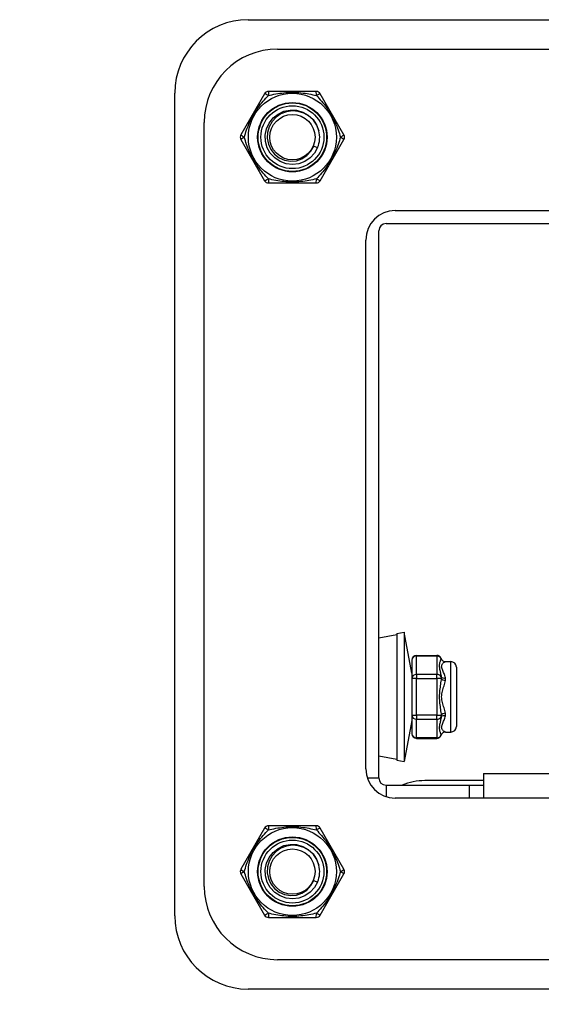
# Model space of a CAD drawing. Header units: inches. Extents: x 0 to 186, y -11 to 121.
# Tile 2 of 93: x 17.81 to 20.84, y 16.85 to 22.57. Entities that reach past the tile are written whole.
import ezdxf

# ---------------------------------------------------------------- set-up
doc = ezdxf.new("R2010")
doc.units = ezdxf.units.IN
doc.header["$LTSCALE"] = 11.141211
doc.header["$MEASUREMENT"] = 0
for name, color, linetype, lineweight in [('Symbols(ANSI)', 7, 'Continuous', 25), ('Visible Edges(ANSI)', 7, 'Continuous', 25), ('Visible Tangent Edges(ANSI)', 7, 'Continuous', 25)]:
    doc.layers.add(name, color=color, linetype=linetype, lineweight=lineweight)
doc.styles.add('Dimension-ANSI', font='arialbd.ttf')

# ---------------------------------------------------------------- blocks, each defined once
blk = doc.blocks.new('Datum Identifier4')
at = {"layer": 'Symbols(ANSI)', "color": 7, "linetype": 'Continuous', "lineweight": 25}
for p, q in [((1.93241, 1.52151), (1.93241, 1.61993)), ((1.93241, 1.52151), (1.93241, 1.50399)), ((1.93241, 1.50399), (1.93241, 1.31994))]:
    blk.add_line(p, q, dxfattribs=at)
at = {"layer": 'Symbols(ANSI)', "color": 7, "insert": (1.58202, 1.19591), "char_height": 0.12, "attachment_point": 7, "style": 'Dimension-ANSI'}
blk.add_mtext('BOTTOM', dxfattribs=at)

msp = doc.modelspace()

# ---------------------------------------------------------------- linework, layer by layer
at = {"layer": 'Visible Edges(ANSI)'}
for p, q in [((19.1375, 22.5742), (23.9212, 22.5742)), ((19.3083, 22.4034), (23.7504, 22.4034)), ((19.5326, 22.1572), (19.2562, 22.1572)), ((18.7112, 17.3642), (18.7112, 22.1478)), ((19.2329, 22.1438), (19.0947, 21.9044)), ((19.6941, 21.9044), (19.5559, 22.1438)), ((18.882, 17.535), (18.882, 21.977)), ((19.0947, 21.8775), (19.2329, 21.6381)), ((19.5559, 21.6381), (19.6941, 21.8775)), ((19.5186, 21.8395), (19.541, 21.8302)), ((19.2562, 21.6247), (19.5326, 21.6247)), ((19.9922, 21.464), (23.0665, 21.464)), ((19.9389, 21.3888), (23.1198, 21.3888)), ((19.8965, 18.1655), (19.8965, 21.3465)), ((19.8214, 18.2188), (19.8214, 21.2932)), ((20.0012, 19.0055), (20.0435, 19.0135)), ((20.0435, 19.0135), (20.0435, 18.2604)), ((20.089, 18.7741), (20.0435, 19.0135)), ((19.8965, 18.9799), (20.0012, 18.9999)), ((20.0012, 19.0055), (20.0012, 18.2684)), ((20.089, 18.8512), (20.089, 18.7441)), ((20.1159, 18.8781), (20.2343, 18.8781)), ((20.2851, 18.8419), (20.315, 18.8419)), ((20.3473, 18.8096), (20.3473, 18.4643)), ((20.089, 18.7441), (20.089, 18.5298)), ((20.089, 18.4998), (20.0435, 18.2604)), ((20.089, 18.5298), (20.089, 18.4226)), ((20.1159, 18.3957), (20.2343, 18.3957)), ((20.2851, 18.432), (20.315, 18.432)), ((19.8965, 18.294), (20.0012, 18.274)), ((20.0012, 18.2684), (20.0435, 18.2604)), ((20.5046, 18.1498), (20.1645, 18.1498)), ((20.5046, 18.1915), (22.5541, 18.1915)), ((20.5046, 18.1915), (20.5046, 18.048)), ((19.9389, 18.1232), (20.4226, 18.1232)), ((20.4226, 18.1232), (20.5046, 18.1232)), ((23.0665, 18.048), (19.9922, 18.048)), ((19.2329, 17.8739), (19.0947, 17.6345)), ((19.5326, 17.8873), (19.2562, 17.8873)), ((19.6941, 17.6345), (19.5559, 17.8739)), ((19.0947, 17.6076), (19.2329, 17.3682)), ((19.5559, 17.3682), (19.6941, 17.6076)), ((19.5186, 17.5696), (19.541, 17.5603)), ((19.2562, 17.3548), (19.5326, 17.3548)), ((23.7504, 17.1087), (19.3083, 17.1087)), ((23.9212, 16.9379), (19.1375, 16.9379))]:
    msp.add_line(p, q, dxfattribs=at)
at = {"layer": 'Visible Edges(ANSI)', "flags": 128}
for points in [[(19.541, 21.8302), (19.5226, 21.7979), (19.4972, 21.7707), (19.4663, 21.7499), (19.4315, 21.7367), (19.3946, 21.7324), (19.3576, 21.737), (19.3227, 21.7499), (19.2915, 21.7703), (19.2662, 21.7975), (19.2482, 21.83), (19.2381, 21.8659), (19.2364, 21.9031), (19.2433, 21.9396), (19.259, 21.9734), (19.2822, 22.0026), (19.3113, 22.0258), (19.3449, 22.0417), (19.3814, 22.049), (19.4186, 22.0474), (19.4544, 22.0374), (19.4871, 22.0196), (19.5146, 21.9945), (19.5352, 21.9635), (19.5481, 21.9286)], [(19.5485, 21.9287), (19.5358, 21.9608), (19.5165, 21.9894), (19.4914, 22.013), (19.4616, 22.0305), (19.4288, 22.041), (19.3944, 22.044), (19.3603, 22.0391), (19.3281, 22.0267), (19.2996, 22.0073), (19.2763, 21.982), (19.2594, 21.9519), (19.25, 21.9188), (19.2485, 21.8844), (19.2551, 21.8506), (19.2694, 21.8193), (19.2908, 21.7923), (19.318, 21.7713), (19.3495, 21.7574), (19.3834, 21.7515), (19.4177, 21.7541), (19.4503, 21.7651), (19.4792, 21.7838), (19.5025, 21.8091), (19.5186, 21.8395)], [(19.541, 17.5603), (19.5226, 17.528), (19.4972, 17.5008), (19.4663, 17.48), (19.4315, 17.4668), (19.3946, 17.4625), (19.3576, 17.4671), (19.3227, 17.4799), (19.2915, 17.5003), (19.2662, 17.5276), (19.2482, 17.5601), (19.2381, 17.596), (19.2364, 17.6332), (19.2433, 17.6697), (19.259, 17.7035), (19.2822, 17.7326), (19.3113, 17.7558), (19.3449, 17.7718), (19.3814, 17.7791), (19.4186, 17.7775), (19.4544, 17.7675), (19.4871, 17.7496), (19.5146, 17.7246), (19.5352, 17.6936), (19.5481, 17.6586)], [(19.5485, 17.6588), (19.5358, 17.6909), (19.5165, 17.7194), (19.4914, 17.7431), (19.4616, 17.7606), (19.4288, 17.7711), (19.3944, 17.774), (19.3603, 17.7692), (19.3281, 17.7568), (19.2996, 17.7374), (19.2763, 17.7121), (19.2594, 17.682), (19.25, 17.6489), (19.2485, 17.6145), (19.2551, 17.5807), (19.2694, 17.5494), (19.2908, 17.5224), (19.318, 17.5014), (19.3495, 17.4875), (19.3834, 17.4816), (19.4177, 17.4842), (19.4503, 17.4952), (19.4792, 17.5139), (19.5025, 17.5392), (19.5186, 17.5696)]]:
    msp.add_lwpolyline(points, dxfattribs=at)
at = {"layer": 'Visible Edges(ANSI)'}
for centre, radius in [((19.3944, 21.891), 0.2555), ((19.3944, 21.891), 0.1829), ((19.3944, 21.891), 0.1318), ((19.3944, 17.621), 0.2555), ((19.3944, 17.621), 0.1829), ((19.3944, 17.621), 0.1318)]:
    msp.add_circle(centre, radius, dxfattribs=at)
for centre, radius, start, end in [((19.1375, 22.1478), 0.4263, 90, 180), ((19.3083, 21.977), 0.4263, 90, 180), ((19.2562, 22.1304), 0.0269, 90, 150), ((19.5326, 22.1304), 0.0269, 30, 90), ((19.3944, 21.891), 0.1587, 337.5027, 13.7488), ((19.118, 21.891), 0.0269, 150, 210), ((19.6708, 21.891), 0.0269, 330, 30), ((19.2562, 21.6516), 0.0269, 210, 270), ((19.5326, 21.6516), 0.0269, 270, 330), ((19.9922, 21.2932), 0.1708, 90, 180), ((19.9389, 21.3465), 0.0424, 90, 180), ((20.1159, 18.8512), 0.0269, 90, 180), ((20.2343, 18.8512), 0.0269, 19.0433, 90), ((20.2851, 18.8688), 0.0269, 199.0433, 270), ((20.315, 18.8096), 0.0323, 0, 90), ((20.315, 18.4643), 0.0323, 270, 0), ((20.1159, 18.4226), 0.0269, 180, 270), ((20.2343, 18.4226), 0.0269, 270, 340.9567), ((20.2851, 18.4051), 0.0269, 90, 160.9567), ((19.9922, 18.2188), 0.1708, 180, 270), ((19.9389, 18.1655), 0.0424, 180, 270), ((20.1645, 17.8082), 0.3416, 90, 112.7798), ((19.2562, 17.8604), 0.0269, 90, 150), ((19.5326, 17.8604), 0.0269, 30, 90), ((19.118, 17.621), 0.0269, 150, 210), ((19.3944, 17.621), 0.1587, 337.5027, 13.7488), ((19.6708, 17.621), 0.0269, 330, 30), ((19.3083, 17.535), 0.4263, 180, 270), ((19.1375, 17.3642), 0.4263, 180, 270), ((19.2562, 17.3817), 0.0269, 210, 270), ((19.5326, 17.3817), 0.0269, 270, 330)]:
    msp.add_arc(centre, radius, start, end, dxfattribs=at)
at = {"layer": 'Visible Tangent Edges(ANSI)'}
for p, q in [((20.1159, 18.8781), (20.1159, 18.8745)), ((20.1159, 18.8745), (20.2343, 18.8745)), ((20.1159, 18.7674), (20.1159, 18.8745)), ((20.2343, 18.8745), (20.2343, 18.8781)), ((20.2343, 18.8745), (20.2343, 18.7674)), ((20.2597, 18.86), (20.2592, 18.8599)), ((20.2842, 18.8417), (20.2851, 18.8419)), ((20.315, 18.432), (20.315, 18.8419)), ((20.1159, 18.7441), (20.089, 18.7441)), ((20.1159, 18.7674), (20.1159, 18.7441)), ((20.2343, 18.7674), (20.1159, 18.7674)), ((20.1159, 18.5298), (20.1159, 18.7441)), ((20.1159, 18.7441), (20.2343, 18.7441)), ((20.2343, 18.7441), (20.2343, 18.7674)), ((20.2592, 18.7441), (20.2343, 18.7441)), ((20.2343, 18.7441), (20.2343, 18.5298)), ((20.089, 18.5298), (20.1159, 18.5298)), ((20.2343, 18.5298), (20.1159, 18.5298)), ((20.1159, 18.5298), (20.1159, 18.5065)), ((20.1159, 18.5065), (20.2343, 18.5065)), ((20.1159, 18.3993), (20.1159, 18.5065)), ((20.2343, 18.5298), (20.2592, 18.5298)), ((20.2343, 18.5065), (20.2343, 18.5298)), ((20.2343, 18.5065), (20.2343, 18.3993)), ((20.2343, 18.3993), (20.1159, 18.3993)), ((20.1159, 18.3993), (20.1159, 18.3957)), ((20.2343, 18.3957), (20.2343, 18.3993)), ((20.2592, 18.414), (20.2597, 18.4139)), ((20.2851, 18.432), (20.2842, 18.4322)), ((19.8299, 18.1655), (19.8965, 18.1655)), ((19.9389, 18.1232), (19.9389, 18.0566)), ((20.4226, 18.1232), (20.4226, 18.048))]:
    msp.add_line(p, q, dxfattribs=at)
at = {"layer": 'Visible Tangent Edges(ANSI)', "flags": 128}
for points in [[(19.115, 21.891), (19.118, 21.9013), (19.1212, 21.9117), (19.1247, 21.9224), (19.1284, 21.9331), (19.1323, 21.944), (19.1366, 21.955), (19.1411, 21.9661), (19.1459, 21.9771), (19.151, 21.9883), (19.1565, 21.9994), (19.1623, 22.0104), (19.1685, 22.0215), (19.1749, 22.0323), (19.1816, 22.0429), (19.1885, 22.0532), (19.1956, 22.0632), (19.2028, 22.0729), (19.2101, 22.0823), (19.2174, 22.0915), (19.2249, 22.1003), (19.2323, 22.1089), (19.2398, 22.1172), (19.2473, 22.1252), (19.2547, 22.1329)], [(19.2547, 22.1329), (19.2651, 22.1355), (19.2758, 22.1379), (19.2867, 22.1402), (19.2979, 22.1424), (19.3093, 22.1444), (19.3209, 22.1463), (19.3327, 22.1479), (19.3447, 22.1492), (19.3569, 22.1504), (19.3693, 22.1512), (19.3818, 22.1517), (19.3944, 22.1519), (19.4071, 22.1517), (19.4196, 22.1512), (19.432, 22.1504), (19.4442, 22.1493), (19.4562, 22.1479), (19.468, 22.1463), (19.4796, 22.1445), (19.4909, 22.1424), (19.5021, 22.1403), (19.513, 22.1379), (19.5237, 22.1355), (19.5341, 22.1329)], [(19.5341, 22.1329), (19.5415, 22.1252), (19.5489, 22.1172), (19.5564, 22.1089), (19.5639, 22.1003), (19.5713, 22.0914), (19.5787, 22.0822), (19.586, 22.0728), (19.5932, 22.0631), (19.6003, 22.0531), (19.6072, 22.0428), (19.6139, 22.0322), (19.6203, 22.0214), (19.6265, 22.0103), (19.6324, 21.9992), (19.6378, 21.9881), (19.643, 21.977), (19.6478, 21.9659), (19.6523, 21.9549), (19.6565, 21.944), (19.6604, 21.9331), (19.6641, 21.9223), (19.6676, 21.9117), (19.6708, 21.9013), (19.6738, 21.891)], [(19.2547, 21.649), (19.2473, 21.6567), (19.2398, 21.6648), (19.2323, 21.6731), (19.2248, 21.6817), (19.2174, 21.6906), (19.21, 21.6997), (19.2027, 21.7091), (19.1955, 21.7189), (19.1884, 21.7289), (19.1816, 21.7392), (19.1749, 21.7497), (19.1684, 21.7606), (19.1622, 21.7716), (19.1564, 21.7827), (19.1509, 21.7938), (19.1458, 21.8049), (19.141, 21.816), (19.1365, 21.827), (19.1323, 21.838), (19.1283, 21.8488), (19.1246, 21.8596), (19.1212, 21.8702), (19.118, 21.8807), (19.115, 21.891)], [(19.6738, 21.891), (19.6708, 21.8807), (19.6676, 21.8702), (19.6641, 21.8596), (19.6604, 21.8488), (19.6564, 21.8379), (19.6522, 21.8269), (19.6477, 21.8159), (19.6429, 21.8048), (19.6377, 21.7937), (19.6323, 21.7826), (19.6265, 21.7715), (19.6203, 21.7605), (19.6138, 21.7496), (19.6071, 21.739), (19.6002, 21.7287), (19.5932, 21.7187), (19.586, 21.709), (19.5787, 21.6996), (19.5713, 21.6905), (19.5639, 21.6816), (19.5564, 21.673), (19.5489, 21.6648), (19.5415, 21.6567), (19.5341, 21.649)], [(19.5341, 21.649), (19.5237, 21.6464), (19.513, 21.644), (19.5021, 21.6417), (19.4909, 21.6395), (19.4795, 21.6375), (19.4679, 21.6357), (19.456, 21.6341), (19.444, 21.6327), (19.4318, 21.6316), (19.4195, 21.6308), (19.407, 21.6302), (19.3943, 21.6301), (19.3817, 21.6302), (19.3691, 21.6307), (19.3568, 21.6316), (19.3446, 21.6327), (19.3326, 21.634), (19.3208, 21.6357), (19.3092, 21.6375), (19.2978, 21.6395), (19.2867, 21.6417), (19.2757, 21.644), (19.2651, 21.6464), (19.2547, 21.649)], [(20.2592, 18.8599), (20.2583, 18.8575), (20.2573, 18.8549), (20.2561, 18.8521), (20.2549, 18.8491), (20.2537, 18.8459), (20.2525, 18.8425), (20.2513, 18.8389), (20.2503, 18.8351), (20.2494, 18.831), (20.2486, 18.8268), (20.2482, 18.8223), (20.248, 18.8176), (20.2482, 18.8128), (20.2486, 18.8079), (20.2494, 18.8028), (20.2503, 18.7976), (20.2514, 18.7924), (20.2525, 18.787), (20.2537, 18.7815), (20.255, 18.776), (20.2561, 18.7703), (20.2573, 18.7646), (20.2583, 18.7587), (20.2592, 18.7528)], [(20.2842, 18.747), (20.2824, 18.7538), (20.2803, 18.7604), (20.278, 18.7669), (20.2756, 18.773), (20.2732, 18.779), (20.2708, 18.7847), (20.2685, 18.7902), (20.2663, 18.7955), (20.2645, 18.8006), (20.263, 18.8054), (20.2621, 18.8101), (20.2617, 18.8144), (20.2621, 18.8184), (20.263, 18.8222), (20.2644, 18.8256), (20.2663, 18.8286), (20.2684, 18.8314), (20.2707, 18.8338), (20.2732, 18.8359), (20.2756, 18.8377), (20.278, 18.8392), (20.2803, 18.8403), (20.2824, 18.8412), (20.2842, 18.8417)], [(20.2592, 18.7441), (20.2583, 18.7358), (20.2573, 18.7273), (20.2561, 18.7188), (20.255, 18.7101), (20.2537, 18.7013), (20.2525, 18.6924), (20.2514, 18.6834), (20.2503, 18.6744), (20.2494, 18.6651), (20.2486, 18.6558), (20.2482, 18.6464), (20.248, 18.6369), (20.2482, 18.6275), (20.2486, 18.618), (20.2494, 18.6087), (20.2503, 18.5995), (20.2514, 18.5904), (20.2525, 18.5814), (20.2537, 18.5726), (20.255, 18.5638), (20.2561, 18.5551), (20.2573, 18.5465), (20.2583, 18.5381), (20.2592, 18.5298)], [(20.2592, 18.7528), (20.2593, 18.7524), (20.2594, 18.7521), (20.2594, 18.7517), (20.2595, 18.7514), (20.2596, 18.751), (20.2596, 18.7506), (20.2596, 18.7503), (20.2597, 18.7499), (20.2597, 18.7496), (20.2597, 18.7492), (20.2597, 18.7489), (20.2597, 18.7485), (20.2597, 18.7481), (20.2597, 18.7478), (20.2597, 18.7474), (20.2597, 18.747), (20.2596, 18.7467), (20.2596, 18.7463), (20.2596, 18.7459), (20.2595, 18.7456), (20.2594, 18.7452), (20.2594, 18.7448), (20.2593, 18.7445), (20.2592, 18.7441)], [(20.2842, 18.5422), (20.2824, 18.5496), (20.2803, 18.557), (20.278, 18.5646), (20.2756, 18.5723), (20.2732, 18.58), (20.2708, 18.5879), (20.2685, 18.5958), (20.2663, 18.6038), (20.2645, 18.612), (20.263, 18.6202), (20.2621, 18.6286), (20.2617, 18.6369), (20.2621, 18.6453), (20.263, 18.6536), (20.2644, 18.6619), (20.2663, 18.67), (20.2684, 18.6781), (20.2708, 18.686), (20.2732, 18.6938), (20.2756, 18.7016), (20.278, 18.7093), (20.2803, 18.7168), (20.2824, 18.7243), (20.2842, 18.7317)], [(20.2842, 18.7317), (20.2844, 18.7323), (20.2845, 18.733), (20.2846, 18.7336), (20.2847, 18.7343), (20.2848, 18.7349), (20.2849, 18.7356), (20.285, 18.7362), (20.285, 18.7369), (20.2851, 18.7375), (20.2851, 18.7381), (20.2851, 18.7388), (20.2851, 18.7394), (20.2851, 18.7401), (20.2851, 18.7407), (20.2851, 18.7414), (20.285, 18.742), (20.285, 18.7426), (20.2849, 18.7433), (20.2848, 18.7439), (20.2847, 18.7445), (20.2846, 18.7451), (20.2845, 18.7458), (20.2844, 18.7464), (20.2842, 18.747)], [(20.2592, 18.5211), (20.2583, 18.5152), (20.2573, 18.5093), (20.2561, 18.5035), (20.2549, 18.4979), (20.2537, 18.4923), (20.2525, 18.4868), (20.2513, 18.4814), (20.2503, 18.4762), (20.2494, 18.471), (20.2486, 18.4659), (20.2482, 18.4609), (20.248, 18.4561), (20.2482, 18.4515), (20.2486, 18.447), (20.2494, 18.4428), (20.2503, 18.4387), (20.2514, 18.4349), (20.2525, 18.4313), (20.2537, 18.4279), (20.255, 18.4247), (20.2561, 18.4217), (20.2573, 18.4189), (20.2583, 18.4163), (20.2592, 18.414)], [(20.2592, 18.5298), (20.2593, 18.5294), (20.2594, 18.5291), (20.2594, 18.5287), (20.2595, 18.5283), (20.2596, 18.528), (20.2596, 18.5276), (20.2596, 18.5272), (20.2597, 18.5269), (20.2597, 18.5265), (20.2597, 18.5261), (20.2597, 18.5258), (20.2597, 18.5254), (20.2597, 18.525), (20.2597, 18.5247), (20.2597, 18.5243), (20.2597, 18.524), (20.2596, 18.5236), (20.2596, 18.5232), (20.2596, 18.5229), (20.2595, 18.5225), (20.2594, 18.5222), (20.2594, 18.5218), (20.2593, 18.5215), (20.2592, 18.5211)], [(20.2842, 18.4322), (20.2824, 18.4327), (20.2803, 18.4335), (20.278, 18.4347), (20.2756, 18.4362), (20.2732, 18.438), (20.2708, 18.4401), (20.2685, 18.4425), (20.2663, 18.4452), (20.2645, 18.4483), (20.263, 18.4516), (20.2621, 18.4554), (20.2617, 18.4594), (20.2621, 18.4637), (20.263, 18.4683), (20.2644, 18.4732), (20.2663, 18.4783), (20.2684, 18.4836), (20.2707, 18.4891), (20.2732, 18.4948), (20.2756, 18.5008), (20.278, 18.507), (20.2803, 18.5134), (20.2824, 18.5201), (20.2842, 18.5269)], [(20.2842, 18.5269), (20.2844, 18.5275), (20.2845, 18.5281), (20.2846, 18.5288), (20.2847, 18.5294), (20.2848, 18.53), (20.2849, 18.5306), (20.285, 18.5313), (20.285, 18.5319), (20.2851, 18.5325), (20.2851, 18.5332), (20.2851, 18.5338), (20.2851, 18.5345), (20.2851, 18.5351), (20.2851, 18.5357), (20.2851, 18.5364), (20.285, 18.537), (20.285, 18.5377), (20.2849, 18.5383), (20.2848, 18.539), (20.2847, 18.5396), (20.2846, 18.5403), (20.2845, 18.5409), (20.2844, 18.5416), (20.2842, 18.5422)], [(19.115, 17.621), (19.118, 17.6313), (19.1212, 17.6418), (19.1247, 17.6524), (19.1284, 17.6632), (19.1323, 17.6741), (19.1366, 17.6851), (19.1411, 17.6961), (19.1459, 17.7072), (19.151, 17.7183), (19.1565, 17.7294), (19.1623, 17.7405), (19.1685, 17.7515), (19.1749, 17.7624), (19.1816, 17.773), (19.1885, 17.7833), (19.1956, 17.7933), (19.2028, 17.803), (19.2101, 17.8124), (19.2174, 17.8215), (19.2249, 17.8304), (19.2323, 17.839), (19.2398, 17.8473), (19.2473, 17.8553), (19.2547, 17.863)], [(19.2547, 17.863), (19.2651, 17.8656), (19.2758, 17.868), (19.2867, 17.8703), (19.2979, 17.8725), (19.3093, 17.8745), (19.3209, 17.8763), (19.3327, 17.8779), (19.3447, 17.8793), (19.3569, 17.8804), (19.3693, 17.8813), (19.3818, 17.8818), (19.3944, 17.8819), (19.4071, 17.8818), (19.4196, 17.8813), (19.432, 17.8804), (19.4442, 17.8793), (19.4562, 17.878), (19.468, 17.8764), (19.4796, 17.8745), (19.4909, 17.8725), (19.5021, 17.8703), (19.513, 17.868), (19.5237, 17.8656), (19.5341, 17.863)], [(19.5341, 17.863), (19.5415, 17.8553), (19.5489, 17.8472), (19.5564, 17.8389), (19.5639, 17.8303), (19.5713, 17.8215), (19.5787, 17.8123), (19.586, 17.8029), (19.5932, 17.7931), (19.6003, 17.7831), (19.6072, 17.7729), (19.6139, 17.7623), (19.6203, 17.7514), (19.6265, 17.7404), (19.6324, 17.7293), (19.6378, 17.7182), (19.643, 17.7071), (19.6478, 17.696), (19.6523, 17.685), (19.6565, 17.674), (19.6604, 17.6632), (19.6641, 17.6524), (19.6676, 17.6418), (19.6708, 17.6313), (19.6738, 17.621)], [(19.2547, 17.3791), (19.2473, 17.3868), (19.2398, 17.3948), (19.2323, 17.4032), (19.2248, 17.4118), (19.2174, 17.4206), (19.21, 17.4298), (19.2027, 17.4392), (19.1955, 17.4489), (19.1884, 17.4589), (19.1816, 17.4692), (19.1749, 17.4798), (19.1684, 17.4906), (19.1622, 17.5017), (19.1564, 17.5128), (19.1509, 17.5239), (19.1458, 17.535), (19.141, 17.5461), (19.1365, 17.5571), (19.1323, 17.5681), (19.1283, 17.5789), (19.1246, 17.5897), (19.1212, 17.6003), (19.118, 17.6108), (19.115, 17.621)], [(19.6738, 17.621), (19.6708, 17.6108), (19.6676, 17.6003), (19.6641, 17.5897), (19.6604, 17.5789), (19.6564, 17.568), (19.6522, 17.557), (19.6477, 17.546), (19.6429, 17.5349), (19.6377, 17.5238), (19.6323, 17.5126), (19.6265, 17.5016), (19.6203, 17.4905), (19.6138, 17.4797), (19.6071, 17.4691), (19.6002, 17.4588), (19.5932, 17.4488), (19.586, 17.4391), (19.5787, 17.4297), (19.5713, 17.4205), (19.5639, 17.4117), (19.5564, 17.4031), (19.5489, 17.3948), (19.5415, 17.3868), (19.5341, 17.3791)], [(19.5341, 17.3791), (19.5237, 17.3765), (19.513, 17.3741), (19.5021, 17.3718), (19.4909, 17.3696), (19.4795, 17.3676), (19.4679, 17.3657), (19.456, 17.3641), (19.444, 17.3628), (19.4318, 17.3617), (19.4195, 17.3608), (19.407, 17.3603), (19.3943, 17.3601), (19.3817, 17.3603), (19.3691, 17.3608), (19.3568, 17.3616), (19.3446, 17.3628), (19.3326, 17.3641), (19.3208, 17.3657), (19.3092, 17.3676), (19.2978, 17.3696), (19.2867, 17.3718), (19.2757, 17.3741), (19.2651, 17.3765), (19.2547, 17.3791)]]:
    msp.add_lwpolyline(points, dxfattribs=at)
at = {"layer": 'Visible Tangent Edges(ANSI)'}
for centre, radius in [((19.3944, 21.891), 0.2017), ((19.3944, 21.891), 0.199), ((19.3944, 17.621), 0.2017), ((19.3944, 17.621), 0.199)]:
    msp.add_circle(centre, radius, dxfattribs=at)
for centre, major_axis, ratio, start_param, end_param in [((19.2562, 22.1304), (0, 0.0269), 0.056054, 0, 1.474012), ((19.5326, 22.1304), (0, 0.0269), 0.056054, 4.809173, 6.283185), ((19.2562, 22.1304), (-0.0233, 0.0134), 0.056054, 4.809173, 6.283185), ((19.5326, 22.1304), (0.0233, 0.0134), 0.056054, 0, 1.474012), ((19.118, 21.891), (-0.0233, 0.0134), 0.056054, 0, 1.474012), ((19.118, 21.891), (-0.0233, -0.0134), 0.056054, 4.809173, 6.283185), ((19.6708, 21.891), (0.0233, 0.0134), 0.056054, 4.809173, 6.283185), ((19.6708, 21.891), (0.0233, -0.0134), 0.056054, 0, 1.474012), ((19.2562, 21.6516), (-0.0233, -0.0134), 0.056054, 0, 1.474012), ((19.2562, 21.6516), (0, -0.0269), 0.056054, 4.809173, 6.283185), ((19.5326, 21.6516), (0, -0.0269), 0.056054, 0, 1.474012), ((19.5326, 21.6516), (0.0233, -0.0134), 0.056054, 4.809173, 6.283185), ((20.1159, 18.8512), (-0.0269, 0), 0.866025, 4.712389, 6.283185), ((20.2343, 18.8512), (0.0269, 0), 0.866025, 0.381292, 1.570796), ((20.2842, 18.8686), (0.0061, -0.0262), 0.982349, 4.815811, 6.050307), ((20.1159, 18.7441), (-0.0269, 0), 0.866025, 4.712389, 6.283185), ((20.2343, 18.7441), (0.0269, 0), 0.866025, 0.381292, 1.570796), ((20.2842, 18.7614), (-0.0263, -0.0058), 0.527934, 0.22087, 1.455366), ((20.2842, 18.7441), (-0.0263, 0.0055), 0.454414, 0.430958, 1.665454), ((20.1159, 18.5298), (-0.0269, 0), 0.866025, 0, 1.570796), ((20.2343, 18.5298), (0.0269, 0), 0.866025, 4.712389, 5.901893), ((20.2842, 18.5298), (0.0263, 0.0055), 0.454414, 1.476139, 2.710635), ((20.2842, 18.5125), (-0.0263, 0.0058), 0.527934, 4.82782, 6.062316), ((20.1159, 18.4226), (-0.0269, 0), 0.866025, 0, 1.570796), ((20.2343, 18.4226), (0.0269, 0), 0.866025, 4.712389, 5.901893), ((20.2842, 18.4053), (0.0061, 0.0262), 0.982349, 0.232878, 1.467374), ((19.2562, 17.8604), (-0.0233, 0.0134), 0.056054, 4.809173, 6.283185), ((19.2562, 17.8604), (0, 0.0269), 0.056054, 0, 1.474012), ((19.5326, 17.8604), (0, 0.0269), 0.056054, 4.809173, 6.283185), ((19.5326, 17.8604), (0.0233, 0.0134), 0.056054, 0, 1.474012), ((19.118, 17.621), (-0.0233, 0.0134), 0.056054, 0, 1.474012), ((19.6708, 17.621), (0.0233, 0.0134), 0.056054, 4.809173, 6.283185), ((19.118, 17.621), (-0.0233, -0.0134), 0.056054, 4.809173, 6.283185), ((19.6708, 17.621), (0.0233, -0.0134), 0.056054, 0, 1.474012), ((19.2562, 17.3817), (-0.0233, -0.0134), 0.056054, 0, 1.474012), ((19.2562, 17.3817), (0, -0.0269), 0.056054, 4.809173, 6.283185), ((19.5326, 17.3817), (0, -0.0269), 0.056054, 0, 1.474012), ((19.5326, 17.3817), (0.0233, -0.0134), 0.056054, 4.809173, 6.283185)]:
    msp.add_ellipse(centre, major_axis=major_axis, ratio=ratio, start_param=start_param, end_param=end_param, dxfattribs=at)

# ---------------------------------------------------------------- block references
at = {"layer": 'Symbols(ANSI)', "xscale": 11.14121115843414, "yscale": 11.14121115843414, "zscale": 11.14121115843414}
msp.add_blockref('Datum Identifier4', (0, 0), dxfattribs=at)

doc.saveas('drawing.dxf')
